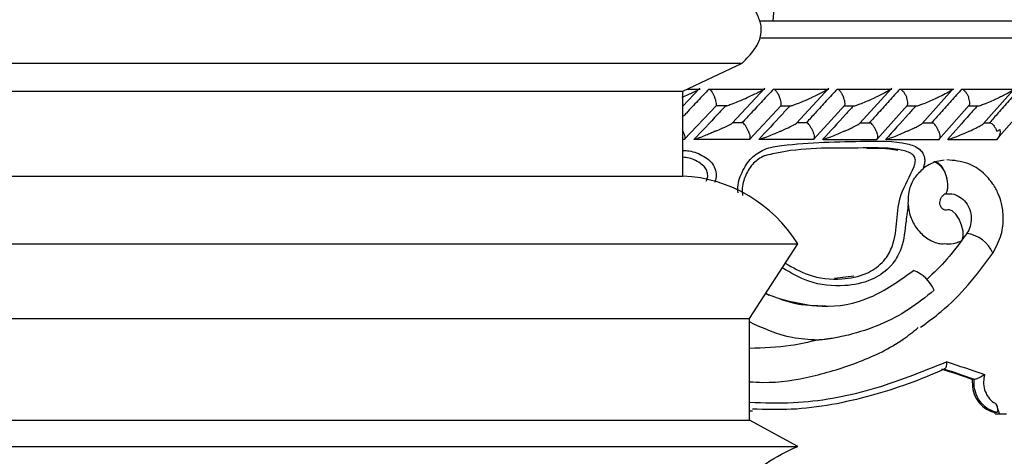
# Model space of a CAD drawing. Header units: millimetres. Extents: x 67.9 to 154, y 110.8 to 178.6.
# Tile 47 of 109: x 81.2 to 84.1, y 125.2 to 126.5. Entities that reach past the tile are written whole.
import ezdxf

# ---------------------------------------------------------------- set-up
doc = ezdxf.new("R2010")
doc.units = ezdxf.units.MM

msp = doc.modelspace()

# ---------------------------------------------------------------- linework, layer by layer
at = {"color": 7, "linetype": 'Continuous', "lineweight": 25}
for p, q in [((83.443, 126.5052), (83.4546, 126.6419)), ((83.4033, 126.5052), (86.059, 126.5052)), ((80.0286, 126.3813), (83.138, 126.3813)), ((83.138, 126.3813), (83.3516, 126.3813)), ((83.1771, 126.2981), (83.3516, 126.3813)), ((83.1771, 126.254), (83.2271, 126.3067)), ((83.3222, 126.2041), (83.4183, 126.3069)), ((83.5115, 126.2037), (83.6066, 126.307)), ((83.6984, 126.2038), (83.7923, 126.3072)), ((80.2031, 126.2981), (82.9859, 126.2981)), ((82.9859, 126.2981), (83.1771, 126.2981)), ((83.1771, 126.0481), (83.1771, 126.2981)), ((83.2275, 126.3037), (83.1888, 126.3037)), ((83.4186, 126.3037), (83.2544, 126.3037)), ((83.6068, 126.3036), (83.445, 126.3036)), ((83.7923, 126.3036), (83.633, 126.3036)), ((83.975, 126.3035), (83.8182, 126.3035)), ((83.882, 126.2033), (83.9701, 126.3019)), ((84.1548, 126.3035), (84.0006, 126.3035)), ((84.0631, 126.2031), (84.1498, 126.3016)), ((83.181, 126.156), (83.2756, 126.2564)), ((83.2751, 126.2556), (83.3063, 126.2556)), ((83.3728, 126.156), (83.4661, 126.2565)), ((83.4654, 126.2555), (83.496, 126.2555)), ((83.5618, 126.1561), (83.6537, 126.2566)), ((83.6529, 126.2555), (83.6829, 126.2555)), ((83.7481, 126.1562), (83.8386, 126.2567)), ((83.8375, 126.2554), (83.8672, 126.2554)), ((83.9315, 126.1563), (84.0207, 126.2569)), ((84.0193, 126.2554), (84.0487, 126.2554)), ((84.1093, 126.1648), (84.1902, 126.2575)), ((83.3543, 126.2045), (83.3232, 126.2045)), ((83.5436, 126.2045), (83.5127, 126.2045)), ((83.7301, 126.2044), (83.6994, 126.2044)), ((83.9139, 126.2044), (83.8833, 126.2044)), ((84.0847, 126.2043), (84.0646, 126.2043)), ((83.1771, 126.1565), (83.1832, 126.1565)), ((83.2103, 126.1564), (83.3748, 126.1564)), ((83.4015, 126.1564), (83.5636, 126.1564)), ((83.59, 126.1563), (83.7496, 126.1563)), ((83.7757, 126.1563), (83.9328, 126.1563)), ((83.9587, 126.1563), (84.103, 126.1563)), ((83.92, 126.0902), (83.9185, 126.0896)), ((83.9466, 126.0952), (83.92, 126.0902)), ((80.2031, 126.0481), (82.9859, 126.0481)), ((82.9859, 126.0481), (83.1771, 126.0481)), ((79.8651, 125.8481), (83.2805, 125.8481)), ((83.2805, 125.8481), (83.5151, 125.8481)), ((83.3734, 125.6283), (83.5151, 125.8481)), ((83.6802, 125.7529), (83.6236, 125.7464)), ((83.4458, 125.6922), (83.4202, 125.7009)), ((83.4213, 125.7027), (83.4309, 125.6972)), ((80.0068, 125.6283), (83.1569, 125.6283)), ((83.1569, 125.6283), (83.3734, 125.6283)), ((83.3734, 125.3284), (83.3734, 125.6283)), ((84.035, 125.4488), (84.0296, 125.4488)), ((84.035, 125.4488), (84.0359, 125.4488)), ((83.3753, 125.3559), (83.3816, 125.3559)), ((84.102, 125.3515), (84.0958, 125.3515)), ((80.0068, 125.3284), (83.1569, 125.3284)), ((83.1569, 125.3284), (83.3734, 125.3284)), ((83.5151, 125.2512), (83.3734, 125.3284)), ((84.0972, 125.3472), (84.1101, 125.3472)), ((84.1101, 125.3472), (84.1305, 125.3472)), ((79.8651, 125.2512), (83.2805, 125.2512)), ((83.2805, 125.2512), (83.5151, 125.2512))]:
    msp.add_line(p, q, dxfattribs=at)
at = {"color": 1, "linetype": 'Continuous', "lineweight": 25}
msp.add_line((83.4064, 126.4552), (86.009, 126.4552), dxfattribs=at)
at = {"color": 7, "linetype": 'Continuous', "lineweight": 25, "flags": 128}
msp.add_lwpolyline([(83.9975, 125.857), (83.9995, 125.8593), (84.003, 125.8699), (84.0026, 125.8852), (83.9983, 125.9031), (83.9908, 125.9207), (83.9811, 125.9356), (83.9708, 125.9455), (83.9613, 125.949)], dxfattribs=at)
at = {"color": 7, "linetype": 'Continuous', "lineweight": 25}
for centre, radius, start, end in [((84.0823, 126.1782), 0.0302, 313.423, 13.3747), ((84.1062, 126.1661), 0.00336, 324.955, 353.9711), ((83.8934, 126.0336), 0.0614, 7.9872, 65.8696), ((83.1568, 125.6283), 0.4203, 31.5364, 87.2407), ((83.8216, 125.6717), 0.1036, 22.7495, 70.6734), ((81.9384, 126.3485), 4.3787, 298.7805, 346.8668)]:
    msp.add_arc(centre, radius, start, end, dxfattribs=at)
at = {"color": 1, "linetype": 'Continuous', "lineweight": 25}
msp.add_arc((84.0001, 125.7811), 0.0986, 23.9165, 82.3684, dxfattribs=at)
at = {"color": 7, "linetype": 'Continuous', "lineweight": 25}
for centre, major_axis, ratio, start_param, end_param in [((81.9421, 125.6846), (4.5735, -1.3228), 0.088249, 1.113457, 1.141014), ((81.9421, 125.6637), (4.5335, -1.3171), 0.088576, 1.118159, 1.140376), ((81.9365, 125.6655), (4.5535, -1.3229), 0.088576, 1.117534, 1.139683), ((81.9421, 127.4425), (-4.3533, 12.1253), 0.104816, 4.501219, 4.501585), ((81.9421, 127.4425), (-4.3917, 12.2323), 0.104816, 4.502751, 4.505151)]:
    msp.add_ellipse(centre, major_axis=major_axis, ratio=ratio, start_param=start_param, end_param=end_param, dxfattribs=at)
for points, knots in [([(83.3516, 126.3813), (83.3642, 126.3939), (83.3863, 126.4157), (83.4069, 126.4539), (83.4094, 126.4917), (83.3888, 126.5452), (83.3263, 126.6151), (83.2247, 126.7153), (83.0929, 126.8493), (82.9456, 127.0136), (82.8493, 127.1384), (82.8002, 127.2021)], [0, 0, 0, 0, 0.05, 0.087224, 0.119119, 0.153218, 0.245384, 0.379366, 0.556431, 0.773774, 1, 1, 1, 1]), ([(83.2247, 126.3045), (83.2249, 126.3045), (83.2253, 126.3045), (83.2252, 126.3041), (83.2227, 126.3023), (83.2162, 126.2989), (83.2003, 126.2912), (83.1858, 126.2846), (83.1742, 126.2796), (83.1741, 126.2795)], [0, 0, 0, 0, 0.02335, 0.073462, 0.134698, 0.325553, 0.472796, 0.996411, 1, 1, 1, 1]), ([(83.2535, 126.3045), (83.2425, 126.2929), (83.2204, 126.2693), (83.1949, 126.2423), (83.1804, 126.2269), (83.1771, 126.2234)], [0, 0, 0, 0, 0.43099, 0.870904, 1, 1, 1, 1]), ([(83.2535, 126.3045), (83.254, 126.3045), (83.2553, 126.3042), (83.2581, 126.3018), (83.262, 126.2968), (83.2662, 126.2898), (83.2691, 126.2837), (83.2705, 126.2802), (83.2707, 126.2796), (83.2708, 126.2795)], [0, 0, 0, 0, 0.1158119, 0.3058371, 0.5011744, 0.7257197, 0.95044, 0.9934949, 1, 1, 1, 1]), ([(83.2754, 126.2566), (83.2756, 126.2569), (83.2762, 126.258), (83.2759, 126.2624), (83.2745, 126.2692), (83.2724, 126.2754), (83.2711, 126.2788), (83.2708, 126.2795), (83.2708, 126.2795)], [0, 0, 0, 0, 0.096142, 0.350631, 0.643045, 0.935681, 0.99153, 1, 1, 1, 1]), ([(83.3023, 126.2545), (83.3027, 126.2546), (83.3037, 126.2547), (83.3071, 126.2556), (83.3144, 126.2581), (83.3271, 126.2629), (83.3454, 126.2703), (83.3591, 126.2762), (83.3667, 126.2795), (83.3667, 126.2795)], [0, 0, 0, 0, 0.0427322, 0.1004528, 0.1939263, 0.3857616, 0.648647, 0.9964065, 1, 1, 1, 1]), ([(83.4438, 126.3045), (83.433, 126.2929), (83.4112, 126.2693), (83.3805, 126.2363), (83.3606, 126.2149), (83.3518, 126.2055)], [0, 0, 0, 0, 0.353555, 0.714102, 1, 1, 1, 1]), ([(83.4154, 126.3045), (83.4155, 126.3045), (83.4159, 126.3045), (83.4162, 126.3044), (83.4158, 126.3037), (83.413, 126.3018), (83.4072, 126.2986), (83.3924, 126.2911), (83.3782, 126.2846), (83.3668, 126.2796), (83.3667, 126.2795)], [0, 0, 0, 0, 0.013073, 0.044023, 0.100225, 0.166357, 0.329721, 0.473923, 0.996413, 1, 1, 1, 1]), ([(83.4438, 126.3045), (83.4439, 126.3045), (83.4448, 126.3045), (83.447, 126.3035), (83.4508, 126.2997), (83.4551, 126.2938), (83.4589, 126.2868), (83.4611, 126.2817), (83.462, 126.2796), (83.462, 126.2795)], [0, 0, 0, 0, 0.016742, 0.207072, 0.39855, 0.599335, 0.831038, 0.993495, 1, 1, 1, 1]), ([(83.4659, 126.2566), (83.4661, 126.2569), (83.4668, 126.258), (83.4667, 126.2624), (83.4655, 126.2692), (83.4636, 126.2754), (83.4623, 126.2788), (83.462, 126.2795), (83.462, 126.2795)], [0, 0, 0, 0, 0.08964, 0.345951, 0.640478, 0.935228, 0.99147, 1, 1, 1, 1]), ([(83.4961, 126.2554), (83.4972, 126.2558), (83.5011, 126.2569), (83.5132, 126.2613), (83.5326, 126.2691), (83.5483, 126.2758), (83.5565, 126.2795), (83.5566, 126.2795)], [0, 0, 0, 0, 0.0633464, 0.2187444, 0.5740243, 0.996037, 1, 1, 1, 1]), ([(83.6314, 126.3045), (83.6207, 126.2929), (83.5992, 126.2693), (83.569, 126.2363), (83.5494, 126.215), (83.5407, 126.2055)], [0, 0, 0, 0, 0.353342, 0.713673, 1, 1, 1, 1]), ([(83.6034, 126.3045), (83.6034, 126.3045), (83.6039, 126.3046), (83.6044, 126.3044), (83.6037, 126.3034), (83.5994, 126.3004), (83.5891, 126.2949), (83.5739, 126.2875), (83.5626, 126.2822), (83.5566, 126.2796), (83.5566, 126.2795)], [0, 0, 0, 0, 0.002835, 0.050977, 0.110337, 0.207812, 0.453185, 0.72164, 0.996415, 1, 1, 1, 1]), ([(83.6314, 126.3045), (83.6315, 126.3045), (83.6325, 126.3045), (83.6349, 126.3035), (83.639, 126.2997), (83.6434, 126.2938), (83.6474, 126.2868), (83.6496, 126.2817), (83.6504, 126.2796), (83.6504, 126.2795)], [0, 0, 0, 0, 0.016652, 0.207028, 0.398551, 0.59936, 0.831024, 0.993492, 1, 1, 1, 1]), ([(83.6536, 126.2567), (83.6538, 126.257), (83.6546, 126.2581), (83.6547, 126.2624), (83.6538, 126.2692), (83.652, 126.2754), (83.6507, 126.2788), (83.6505, 126.2795), (83.6504, 126.2795)], [0, 0, 0, 0, 0.08142, 0.340083, 0.637232, 0.934604, 0.991389, 1, 1, 1, 1]), ([(83.6829, 126.2554), (83.6831, 126.2554), (83.685, 126.2559), (83.6919, 126.2582), (83.7044, 126.2628), (83.7228, 126.2703), (83.7361, 126.2762), (83.7435, 126.2795), (83.7436, 126.2795)], [0, 0, 0, 0, 0.011856, 0.114191, 0.324291, 0.612839, 0.996056, 1, 1, 1, 1]), ([(83.8162, 126.3045), (83.8058, 126.2929), (83.7846, 126.2694), (83.7548, 126.2364), (83.7355, 126.215), (83.7269, 126.2055)], [0, 0, 0, 0, 0.3524698, 0.7122439, 1, 1, 1, 1]), ([(83.7885, 126.3045), (83.7889, 126.3045), (83.7896, 126.3045), (83.7896, 126.3038), (83.7877, 126.302), (83.7788, 126.2966), (83.7631, 126.2886), (83.7492, 126.2821), (83.7437, 126.2796), (83.7436, 126.2795)], [0, 0, 0, 0, 0.038857, 0.084812, 0.162938, 0.312696, 0.736905, 0.996415, 1, 1, 1, 1]), ([(83.8162, 126.3045), (83.8169, 126.3045), (83.8187, 126.3042), (83.8223, 126.3018), (83.8268, 126.2969), (83.8314, 126.2898), (83.8344, 126.2837), (83.8358, 126.2802), (83.836, 126.2796), (83.8361, 126.2795)], [0, 0, 0, 0, 0.11561, 0.3057804, 0.5012224, 0.7256982, 0.9503445, 0.9934853, 1, 1, 1, 1]), ([(83.8385, 126.2568), (83.8387, 126.2571), (83.8396, 126.2581), (83.84, 126.2624), (83.8393, 126.2692), (83.8376, 126.2754), (83.8363, 126.2788), (83.8361, 126.2795), (83.8361, 126.2795)], [0, 0, 0, 0, 0.071181, 0.332812, 0.633189, 0.933787, 0.991284, 1, 1, 1, 1]), ([(83.8629, 126.2545), (83.8635, 126.2546), (83.8647, 126.2547), (83.8686, 126.2557), (83.8764, 126.2581), (83.8958, 126.2654), (83.9136, 126.273), (83.9263, 126.2788), (83.9277, 126.2795), (83.9278, 126.2795)], [0, 0, 0, 0, 0.043295, 0.101042, 0.195014, 0.388859, 0.927985, 0.996407, 1, 1, 1, 1]), ([(83.9983, 126.3045), (83.988, 126.2929), (83.9672, 126.2695), (83.9379, 126.2365), (83.9188, 126.2151), (83.9103, 126.2055)], [0, 0, 0, 0, 0.351573, 0.71044, 1, 1, 1, 1]), ([(83.9708, 126.3045), (83.9711, 126.3045), (83.9718, 126.3045), (83.9723, 126.304), (83.9712, 126.3026), (83.9649, 126.2982), (83.9501, 126.2902), (83.9357, 126.2832), (83.9279, 126.2796), (83.9278, 126.2795)], [0, 0, 0, 0, 0.027389, 0.072139, 0.141885, 0.269095, 0.620342, 0.996419, 1, 1, 1, 1]), ([(83.9983, 126.3045), (83.999, 126.3045), (84.001, 126.3042), (84.0048, 126.3018), (84.0096, 126.2969), (84.0143, 126.2898), (84.0173, 126.2837), (84.0186, 126.2802), (84.0188, 126.2796), (84.0189, 126.2795)], [0, 0, 0, 0, 0.115379, 0.305714, 0.501275, 0.725673, 0.950237, 0.993474, 1, 1, 1, 1]), ([(84.0206, 126.257), (84.0208, 126.2572), (84.0218, 126.2582), (84.0224, 126.2624), (84.022, 126.2692), (84.0203, 126.2754), (84.0191, 126.2788), (84.0189, 126.2795), (84.0189, 126.2795)], [0, 0, 0, 0, 0.058996, 0.324193, 0.628377, 0.932779, 0.991156, 1, 1, 1, 1]), ([(84.0442, 126.2545), (84.0448, 126.2546), (84.0462, 126.2547), (84.0502, 126.2556), (84.058, 126.2581), (84.0774, 126.2653), (84.095, 126.273), (84.1076, 126.2788), (84.1091, 126.2795), (84.1092, 126.2795)], [0, 0, 0, 0, 0.04279, 0.100057, 0.193225, 0.385501, 0.92311, 0.996412, 1, 1, 1, 1]), ([(84.1674, 126.3045), (84.1574, 126.2929), (84.1369, 126.2694), (84.108, 126.2364), (84.0892, 126.215), (84.0809, 126.2055)], [0, 0, 0, 0, 0.351147, 0.71273, 1, 1, 1, 1]), ([(84.1515, 126.3034), (84.1515, 126.3034), (84.1514, 126.3027), (84.1468, 126.2993), (84.1373, 126.2936), (84.1235, 126.2864), (84.1141, 126.2819), (84.1093, 126.2796), (84.1092, 126.2795)], [0, 0, 0, 0, 0.014335, 0.137668, 0.465516, 0.728745, 0.99598, 1, 1, 1, 1]), ([(83.3023, 126.2545), (83.2945, 126.2463), (83.2636, 126.2132), (83.2326, 126.1802), (83.2093, 126.1555)], [0, 0, 0, 0, 0.251159, 1, 1, 1, 1]), ([(83.4919, 126.2545), (83.4843, 126.2463), (83.4538, 126.2132), (83.4232, 126.1802), (83.4002, 126.1555)], [0, 0, 0, 0, 0.25101, 1, 1, 1, 1]), ([(83.6788, 126.2545), (83.6713, 126.2463), (83.6413, 126.2133), (83.6111, 126.1803), (83.5884, 126.1555)], [0, 0, 0, 0, 0.250246, 1, 1, 1, 1]), ([(83.8629, 126.2545), (83.8555, 126.2463), (83.826, 126.2133), (83.7962, 126.1803), (83.7739, 126.1555)], [0, 0, 0, 0, 0.249337, 1, 1, 1, 1]), ([(84.0442, 126.2545), (84.037, 126.2464), (84.0079, 126.2134), (83.9786, 126.1803), (83.9566, 126.1555)], [0, 0, 0, 0, 0.247955, 1, 1, 1, 1]), ([(83.2736, 126.1805), (83.2737, 126.1805), (83.285, 126.1855), (83.2993, 126.1919), (83.3142, 126.1993), (83.3201, 126.2024), (83.322, 126.2038), (83.3223, 126.204)], [0, 0, 0, 0, 0.00412, 0.597559, 0.764053, 0.954944, 1, 1, 1, 1]), ([(83.3695, 126.1805), (83.3695, 126.1806), (83.3683, 126.1836), (83.3655, 126.1898), (83.3609, 126.1975), (83.3569, 126.2027), (83.355, 126.2039), (83.3543, 126.2043)], [0, 0, 0, 0, 0.007786, 0.29233, 0.57728, 0.849472, 1, 1, 1, 1]), ([(83.4648, 126.1805), (83.4649, 126.1805), (83.4704, 126.183), (83.4837, 126.189), (83.4984, 126.1961), (83.5082, 126.2015), (83.5121, 126.2038), (83.5127, 126.2045), (83.5127, 126.2046)], [0, 0, 0, 0, 0.003973, 0.288228, 0.700791, 0.826065, 0.985139, 1, 1, 1, 1]), ([(83.5593, 126.1805), (83.5593, 126.1806), (83.5581, 126.1836), (83.5553, 126.1898), (83.5505, 126.1975), (83.5463, 126.2026), (83.5443, 126.2038), (83.5435, 126.2042)], [0, 0, 0, 0, 0.0078343, 0.2940618, 0.5806968, 0.8545117, 1, 1, 1, 1]), ([(83.6532, 126.1805), (83.6532, 126.1805), (83.6575, 126.1824), (83.6657, 126.1862), (83.6798, 126.193), (83.6909, 126.1988), (83.6978, 126.2028), (83.6986, 126.2036), (83.6986, 126.2037)], [0, 0, 0, 0, 0.004207, 0.235336, 0.468806, 0.837169, 0.998751, 1, 1, 1, 1]), ([(83.7463, 126.1805), (83.7463, 126.1806), (83.7451, 126.1836), (83.7423, 126.1898), (83.7374, 126.1975), (83.733, 126.2026), (83.7308, 126.2038), (83.7301, 126.2042)], [0, 0, 0, 0, 0.007889, 0.295786, 0.584092, 0.859553, 1, 1, 1, 1]), ([(83.8388, 126.1805), (83.8388, 126.1805), (83.8439, 126.1829), (83.8539, 126.1876), (83.8677, 126.1945), (83.878, 126.2001), (83.8813, 126.2026), (83.8821, 126.2033)], [0, 0, 0, 0, 0.004276, 0.292254, 0.586134, 0.897961, 1, 1, 1, 1]), ([(83.9305, 126.1805), (83.9305, 126.1806), (83.9293, 126.1836), (83.9265, 126.1898), (83.9215, 126.1974), (83.917, 126.2026), (83.9146, 126.2037), (83.9138, 126.2041)], [0, 0, 0, 0, 0.007949, 0.297456, 0.58737, 0.864456, 1, 1, 1, 1]), ([(84.0215, 126.1805), (84.0216, 126.1805), (84.0279, 126.1835), (84.0391, 126.1888), (84.0525, 126.196), (84.0609, 126.2009), (84.0628, 126.2027), (84.0631, 126.203)], [0, 0, 0, 0, 0.004327, 0.371542, 0.681985, 0.948131, 1, 1, 1, 1]), ([(84.0848, 126.2044), (84.0848, 126.2044), (84.0862, 126.204), (84.0894, 126.201), (84.0943, 126.1954), (84.0986, 126.1883), (84.1008, 126.1829), (84.1018, 126.1806), (84.1018, 126.1805)], [0, 0, 0, 0, 0.003238, 0.240751, 0.485636, 0.767386, 0.991988, 1, 1, 1, 1]), ([(83.177, 126.1805), (83.177, 126.1804), (83.1783, 126.1774), (83.1804, 126.1712), (83.1822, 126.1635), (83.1827, 126.1584), (83.1819, 126.1572), (83.1817, 126.1568)], [0, 0, 0, 0, 0.007847, 0.294601, 0.581769, 0.855947, 1, 1, 1, 1]), ([(83.2736, 126.1805), (83.2735, 126.1805), (83.2695, 126.1787), (83.2615, 126.1752), (83.2475, 126.1693), (83.2332, 126.1635), (83.2209, 126.1589), (83.2139, 126.1565), (83.2106, 126.1556), (83.2097, 126.1555), (83.2093, 126.1555)], [0, 0, 0, 0, 0.003584, 0.184786, 0.364582, 0.623232, 0.807722, 0.898201, 0.954727, 1, 1, 1, 1]), ([(83.3695, 126.1805), (83.3696, 126.1804), (83.3708, 126.1774), (83.3729, 126.1712), (83.3745, 126.1635), (83.3746, 126.1583), (83.3736, 126.1571), (83.3733, 126.1567)], [0, 0, 0, 0, 0.007797, 0.292895, 0.578405, 0.850976, 1, 1, 1, 1]), ([(83.4648, 126.1805), (83.4647, 126.1805), (83.4572, 126.1771), (83.4436, 126.1712), (83.4253, 126.1638), (83.4126, 126.159), (83.4053, 126.1566), (83.4018, 126.1556), (83.4006, 126.1555), (83.4002, 126.1555), (83.4002, 126.1555)], [0, 0, 0, 0, 0.003585, 0.349532, 0.614369, 0.803756, 0.896002, 0.953183, 0.999238, 1, 1, 1, 1]), ([(83.5593, 126.1805), (83.5594, 126.1804), (83.5606, 126.1774), (83.5626, 126.1712), (83.5639, 126.1635), (83.5638, 126.1583), (83.5626, 126.1571), (83.5621, 126.1567)], [0, 0, 0, 0, 0.007762, 0.291477, 0.575602, 0.846864, 1, 1, 1, 1]), ([(83.6532, 126.1805), (83.6531, 126.1805), (83.6514, 126.1797), (83.6383, 126.1738), (83.6202, 126.1661), (83.6012, 126.159), (83.5937, 126.1565), (83.5901, 126.1556), (83.5888, 126.1555), (83.5884, 126.1555), (83.5884, 126.1555)], [0, 0, 0, 0, 0.003589, 0.081499, 0.615827, 0.804444, 0.896386, 0.953444, 0.99951, 1, 1, 1, 1]), ([(83.7463, 126.1805), (83.7463, 126.1804), (83.7475, 126.1774), (83.7494, 126.1712), (83.7505, 126.1635), (83.7501, 126.1583), (83.7487, 126.1571), (83.7482, 126.1566)], [0, 0, 0, 0, 0.0077424, 0.290431, 0.5735258, 0.8438542, 1, 1, 1, 1]), ([(83.8388, 126.1805), (83.8387, 126.1805), (83.8369, 126.1796), (83.8239, 126.1737), (83.8059, 126.166), (83.787, 126.1589), (83.7794, 126.1565), (83.7757, 126.1556), (83.7743, 126.1555), (83.7739, 126.1555), (83.7739, 126.1555)], [0, 0, 0, 0, 0.003586, 0.087795, 0.619053, 0.80604, 0.897262, 0.953958, 0.999881, 1, 1, 1, 1]), ([(83.9305, 126.1805), (83.9305, 126.1804), (83.9317, 126.1774), (83.9335, 126.1712), (83.9343, 126.1635), (83.9336, 126.1583), (83.932, 126.1571), (83.9314, 126.1566)], [0, 0, 0, 0, 0.007738, 0.289716, 0.572096, 0.84183, 1, 1, 1, 1]), ([(84.0215, 126.1805), (84.0215, 126.1805), (84.0141, 126.177), (84.0009, 126.1711), (83.9827, 126.1636), (83.97, 126.1589), (83.9624, 126.1565), (83.9585, 126.1556), (83.957, 126.1555), (83.9566, 126.1555), (83.9566, 126.1555)], [0, 0, 0, 0, 0.0035759, 0.3591687, 0.6213613, 0.8073443, 0.897962, 0.9542513, 0.9998226, 1, 1, 1, 1]), ([(84.1018, 126.1805), (84.1019, 126.1805), (84.1053, 126.182), (84.1085, 126.1836), (84.1116, 126.1852)], [0, 0, 0, 0, 0.021627, 1, 1, 1, 1]), ([(83.4785, 125.7914), (83.5005, 125.7786), (83.5523, 125.7485), (83.6372, 125.7404), (83.7127, 125.755), (83.7545, 125.7819), (83.7798, 125.8109), (83.8009, 125.8511), (83.8073, 125.9175), (83.8148, 126.0009), (83.8503, 126.0516), (83.862, 126.0882), (83.8619, 126.0982), (83.8594, 126.1053), (83.853, 126.1129), (83.8412, 126.1193), (83.7934, 126.1326), (83.6668, 126.1285), (83.5292, 126.1341), (83.4332, 126.1115), (83.418, 126.108)], [0, 0, 0, 0, 0.069153, 0.163172, 0.232371, 0.284774, 0.298159, 0.337419, 0.403436, 0.471154, 0.552489, 0.565527, 0.571937, 0.578237, 0.585211, 0.599224, 0.615959, 0.72773, 0.957005, 1, 1, 1, 1]), ([(83.2458, 126.0335), (83.2469, 126.0359), (83.2498, 126.042), (83.2503, 126.0536), (83.2469, 126.0667), (83.2376, 126.0793), (83.2174, 126.0932), (83.1961, 126.1022), (83.1798, 126.1033), (83.1771, 126.1035)], [0, 0, 0, 0, 0.066967, 0.173555, 0.28706, 0.40744, 0.569919, 0.926743, 1, 1, 1, 1]), ([(83.418, 126.108), (83.4175, 126.1078), (83.4054, 126.1027), (83.3826, 126.0868), (83.3601, 126.051), (83.3498, 126.0168), (83.352, 125.9965), (83.3525, 125.9912)], [0, 0, 0, 0, 0.011559, 0.28474, 0.578252, 0.889786, 1, 1, 1, 1]), ([(83.7185, 126.1297), (83.7274, 126.1301), (83.7498, 126.1311), (83.7804, 126.1297), (83.8019, 126.1259), (83.8105, 126.1244)], [0, 0, 0, 0, 0.286572, 0.717982, 1, 1, 1, 1]), ([(83.9185, 126.0896), (83.9068, 126.0841), (83.8948, 126.0785), (83.8846, 126.0698), (83.8844, 126.0696)], [0, 0, 0, 0, 0.981532, 1, 1, 1, 1]), ([(83.92, 126.0902), (83.9215, 126.09), (83.9255, 126.0895), (83.9328, 126.0842), (83.9413, 126.0737), (83.9487, 126.0595), (83.9526, 126.0483), (83.9542, 126.0425), (83.9543, 126.0421)], [0, 0, 0, 0, 0.1250127, 0.3395978, 0.5543034, 0.7690692, 0.9838329, 1, 1, 1, 1]), ([(84.0902, 125.8209), (84.0998, 125.8387), (84.1175, 125.8713), (84.1228, 125.9235), (84.1175, 125.9643), (84.1065, 125.997), (84.0895, 126.0283), (84.0609, 126.0609), (84.0147, 126.0907), (83.9758, 126.094), (83.9546, 126.0958)], [0, 0, 0, 0, 0.160689, 0.294212, 0.401184, 0.481667, 0.566932, 0.681486, 0.826235, 1, 1, 1, 1]), ([(83.8409, 125.966), (83.8413, 125.9793), (83.842, 126.0059), (83.857, 126.0428), (83.8753, 126.0607), (83.8844, 126.0696)], [0, 0, 0, 0, 0.336148, 0.672122, 1, 1, 1, 1]), ([(83.9504, 125.996), (83.9507, 125.9961), (83.9532, 125.997), (83.9561, 126.0033), (83.9581, 126.0148), (83.9572, 126.0283), (83.9554, 126.0377), (83.9544, 126.0417), (83.9543, 126.0421)], [0, 0, 0, 0, 0.032316, 0.290009, 0.548269, 0.80697, 0.981183, 1, 1, 1, 1]), ([(83.9466, 125.9491), (83.9454, 125.9495), (83.9422, 125.9508), (83.938, 125.9554), (83.9348, 125.962), (83.9338, 125.9699), (83.9351, 125.9782), (83.939, 125.9862), (83.9451, 125.9932), (83.9505, 125.9962), (83.9533, 125.9977)], [0, 0, 0, 0, 0.074228, 0.201405, 0.327925, 0.454866, 0.583766, 0.716398, 0.854421, 1, 1, 1, 1]), ([(83.9505, 125.9958), (83.952, 125.9958), (83.9558, 125.996), (83.9595, 125.9959), (83.9617, 125.9959)], [0, 0, 0, 0, 0.4052625, 1, 1, 1, 1]), ([(83.9612, 125.9956), (83.9619, 125.9957), (83.9712, 125.9967), (83.988, 125.9905), (84.0079, 125.9756), (84.0212, 125.9549), (84.0275, 125.9304), (84.026, 125.9058), (84.0195, 125.8885), (84.0143, 125.8805), (84.0132, 125.8788)], [0, 0, 0, 0, 0.014593, 0.193982, 0.348848, 0.51065, 0.656809, 0.816731, 0.96111, 1, 1, 1, 1]), ([(83.8409, 125.966), (83.841, 125.9638), (83.8419, 125.9479), (83.8493, 125.9186), (83.8711, 125.8835), (83.9021, 125.8593), (83.9298, 125.8475), (83.9455, 125.8487), (83.9487, 125.8489)], [0, 0, 0, 0, 0.03462, 0.260711, 0.48695, 0.71383, 0.941666, 1, 1, 1, 1]), ([(83.9613, 125.949), (83.9588, 125.9484), (83.954, 125.9471), (83.9486, 125.9474), (83.9464, 125.9488), (83.9464, 125.9488)], [0, 0, 0, 0, 0.498979, 0.998139, 1, 1, 1, 1]), ([(84.0132, 125.8788), (83.9944, 125.8528), (83.9589, 125.8038), (83.9157, 125.7626), (83.8954, 125.7432)], [0, 0, 0, 0, 0.529638, 1, 1, 1, 1]), ([(83.9487, 125.8488), (83.9546, 125.8483), (83.9713, 125.8469), (83.9872, 125.8531), (83.9975, 125.857)], [0, 0, 0, 0, 0.349528, 1, 1, 1, 1]), ([(83.877, 125.6022), (83.8975, 125.6172), (83.948, 125.6542), (84.0206, 125.7269), (84.0667, 125.7892), (84.0903, 125.8211)], [0, 0, 0, 0, 0.2501313, 0.6162505, 1, 1, 1, 1]), ([(83.4643, 125.6859), (83.5051, 125.6759), (83.5933, 125.6544), (83.7345, 125.6819), (83.8149, 125.7399), (83.8559, 125.7695)], [0, 0, 0, 0, 0.2966352, 0.6408284, 1, 1, 1, 1]), ([(83.9172, 125.7118), (83.8927, 125.6919), (83.8437, 125.6522), (83.7585, 125.6081), (83.6879, 125.5843), (83.6392, 125.5737), (83.6184, 125.5699), (83.6039, 125.5678), (83.5929, 125.5663), (83.5848, 125.5654), (83.579, 125.5649), (83.5757, 125.5646), (83.5742, 125.5645), (83.5737, 125.5645), (83.5736, 125.5645)], [0, 0, 0, 0, 0.251195, 0.502412, 0.760252, 0.835118, 0.886182, 0.921269, 0.945638, 0.969178, 0.982685, 0.991202, 0.997437, 1, 1, 1, 1]), ([(83.5983, 125.6646), (83.5659, 125.6651), (83.5138, 125.6658), (83.4644, 125.685), (83.4458, 125.6922)], [0, 0, 0, 0, 0.623072, 1, 1, 1, 1]), ([(83.5736, 125.5645), (83.5485, 125.5659), (83.4792, 125.5696), (83.4142, 125.5991), (83.3727, 125.6179)], [0, 0, 0, 0, 0.361941, 1, 1, 1, 1]), ([(83.3734, 125.4419), (83.3864, 125.4411), (83.4488, 125.4371), (83.5592, 125.4552), (83.6982, 125.4978), (83.8034, 125.5475), (83.8558, 125.5896), (83.8702, 125.6012)], [0, 0, 0, 0, 0.072301, 0.346848, 0.621357, 0.89588, 1, 1, 1, 1]), ([(83.5736, 125.5645), (83.5476, 125.5584), (83.4822, 125.5429), (83.4143, 125.5412), (83.3734, 125.5402)], [0, 0, 0, 0, 0.396806, 1, 1, 1, 1]), ([(83.9538, 125.5003), (83.9538, 125.5002), (83.9539, 125.4987), (83.9539, 125.4948), (83.9532, 125.4891), (83.9516, 125.4838), (83.9493, 125.4801), (83.9474, 125.4795), (83.9465, 125.4791)], [0, 0, 0, 0, 0.0080215, 0.1500515, 0.3745608, 0.5869085, 0.7933451, 1, 1, 1, 1]), ([(83.9465, 125.4791), (83.9465, 125.4791), (83.8776, 125.4471), (83.7314, 125.3954), (83.5395, 125.3568), (83.4199, 125.3599), (83.3816, 125.3609)], [0, 0, 0, 0, 0.0002065, 0.3979528, 0.8069975, 1, 1, 1, 1]), ([(84.0296, 125.4488), (84.0296, 125.4388), (84.0296, 125.4187), (84.0408, 125.3906), (84.059, 125.3682), (84.0788, 125.3559), (84.0916, 125.3526), (84.0958, 125.3515)], [0, 0, 0, 0, 0.22204, 0.444054, 0.666878, 0.892063, 1, 1, 1, 1]), ([(84.102, 125.3515), (84.101, 125.3517), (84.091, 125.3538), (84.0728, 125.362), (84.0545, 125.3795), (84.0415, 125.4014), (84.0345, 125.424), (84.0349, 125.4414), (84.035, 125.4488)], [0, 0, 0, 0, 0.025541, 0.251949, 0.478864, 0.61327, 0.835167, 1, 1, 1, 1]), ([(84.0663, 125.4626), (84.0662, 125.4626), (84.0629, 125.4607), (84.0567, 125.4571), (84.0486, 125.4529), (84.0429, 125.4504), (84.0386, 125.4489), (84.0368, 125.4488), (84.0359, 125.4488)], [0, 0, 0, 0, 0.005247, 0.334717, 0.561693, 0.713018, 0.856326, 1, 1, 1, 1]), ([(84.0663, 125.4626), (84.0654, 125.4594), (84.0626, 125.4488), (84.0625, 125.4295), (84.0682, 125.41), (84.0783, 125.393), (84.089, 125.3823), (84.0979, 125.3775), (84.1004, 125.3761)], [0, 0, 0, 0, 0.09674, 0.320727, 0.543802, 0.679195, 0.908384, 1, 1, 1, 1]), ([(84.1004, 125.3761), (84.1014, 125.373), (84.1032, 125.3669), (84.1045, 125.3593), (84.1044, 125.354), (84.1034, 125.3518), (84.1023, 125.3516), (84.102, 125.3515)], [0, 0, 0, 0, 0.266697, 0.51179, 0.715584, 0.920546, 1, 1, 1, 1]), ([(83.4048, 125.1884), (83.4105, 125.1927), (83.4444, 125.2182), (83.483, 125.2362), (83.5151, 125.2512)], [0, 0, 0, 0, 0.169584, 1, 1, 1, 1])]:
    msp.add_open_spline(points, degree=3, knots=knots, dxfattribs=at)
at = {"color": 1, "linetype": 'Continuous', "lineweight": 25}
for points, knots in [([(83.3393, 125.9991), (83.339, 126.0024), (83.3371, 126.0229), (83.3492, 126.0604), (83.3762, 126.1026), (83.4187, 126.131), (83.5348, 126.148), (83.6747, 126.1499), (83.8049, 126.1525), (83.8573, 126.1378), (83.8736, 126.1288), (83.8843, 126.116), (83.8892, 126.1027), (83.8898, 126.0865), (83.8864, 126.0759), (83.8844, 126.0696)], [0, 0, 0, 0, 0.013826, 0.085417, 0.157504, 0.222928, 0.298884, 0.667378, 0.851681, 0.882705, 0.913952, 0.933865, 0.953845, 0.972347, 1, 1, 1, 1]), ([(83.1771, 126.1239), (83.1831, 126.1235), (83.2045, 126.1223), (83.2324, 126.111), (83.2571, 126.0935), (83.2702, 126.0755), (83.2752, 126.0558), (83.2748, 126.0396), (83.2713, 126.0316), (83.2703, 126.0293)], [0, 0, 0, 0, 0.118605, 0.417823, 0.573059, 0.703761, 0.834982, 0.952235, 1, 1, 1, 1]), ([(83.8409, 125.966), (83.8386, 125.949), (83.8327, 125.9054), (83.8272, 125.8433), (83.8033, 125.799), (83.7744, 125.766), (83.7279, 125.7361), (83.6456, 125.72), (83.5523, 125.7292), (83.495, 125.7626), (83.4696, 125.7775)], [0, 0, 0, 0, 0.091575, 0.235572, 0.327565, 0.358988, 0.479278, 0.632428, 0.836659, 1, 1, 1, 1]), ([(83.3734, 125.3812), (83.4162, 125.3799), (83.5385, 125.3763), (83.7367, 125.4131), (83.8808, 125.471), (83.9538, 125.5003)], [0, 0, 0, 0, 0.210111, 0.599317, 1, 1, 1, 1])]:
    msp.add_open_spline(points, degree=3, knots=knots, dxfattribs=at)

doc.saveas('drawing.dxf')
